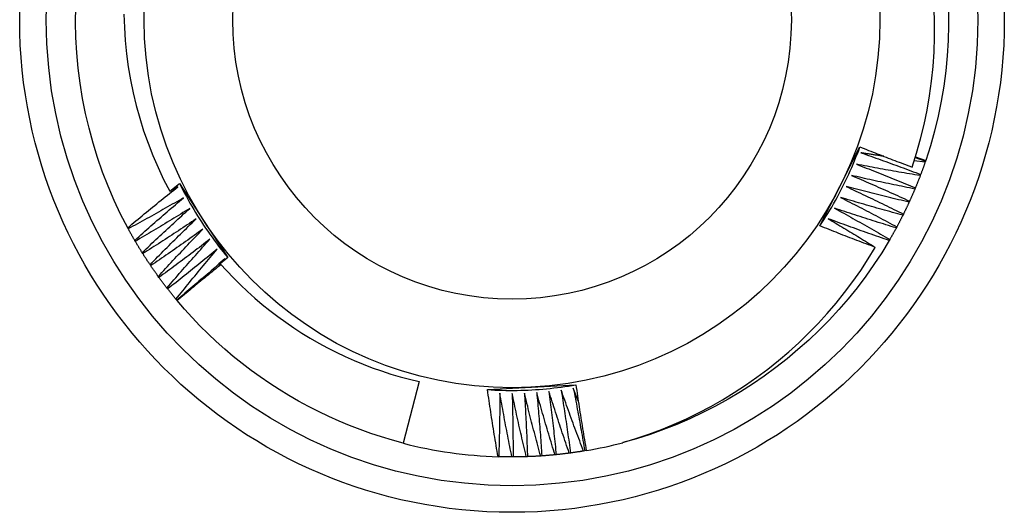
# Model space of a CAD drawing. Header units: inches. Extents: x 3 to 173, y 3 to 113.
# Tile 15 of 59: x 96.564 to 96.913, y 46.045 to 46.219. Entities that reach past the tile are written whole.
import ezdxf

# ---------------------------------------------------------------- set-up
doc = ezdxf.new("R2010")
doc.units = ezdxf.units.IN
doc.header["$LTSCALE"] = 10.4
doc.header["$MEASUREMENT"] = 0
doc.layers.add('Visible Edges(ANSI)', color=7, linetype='Continuous', lineweight=25)
doc.layers.add('Visible Tangent Edges(ANSI)', color=7, linetype='Continuous', lineweight=25)

msp = doc.modelspace()

# ---------------------------------------------------------------- linework, layer by layer
at = {"layer": 'Visible Edges(ANSI)'}
for p, q in [((96.85459, 46.16023), (96.86172, 46.17426)), ((96.88477, 46.16889), (96.88092, 46.1694)), ((96.88128, 46.17052), (96.88491, 46.16928)), ((96.88135, 46.17076), (96.88499, 46.16952)), ((96.88491, 46.16928), (96.88477, 46.16889)), ((96.88499, 46.16952), (96.8849, 46.16928)), ((96.6175, 46.15859), (96.62101, 46.16135)), ((96.62101, 46.16135), (96.62951, 46.1483)), ((96.88318, 46.16449), (96.88304, 46.16411)), ((96.62044, 46.16016), (96.6175, 46.15859)), ((96.84754, 46.14635), (96.85459, 46.16023)), ((96.8813, 46.15976), (96.88114, 46.15938)), ((96.87927, 46.1551), (96.8791, 46.15472)), ((96.62951, 46.1483), (96.63809, 46.13511)), ((96.87708, 46.1505), (96.8769, 46.15014)), ((96.60283, 46.14531), (96.60264, 46.14567)), ((96.87474, 46.14598), (96.87455, 46.14562)), ((96.60534, 46.14088), (96.60513, 46.14123)), ((96.87226, 46.14154), (96.87205, 46.14119)), ((96.60799, 46.13654), (96.60777, 46.13688)), ((96.63809, 46.13511), (96.63537, 46.13297)), ((96.63612, 46.13356), (96.63706, 46.13474)), ((96.61079, 46.13228), (96.61056, 46.13262)), ((96.63493, 46.13205), (96.63552, 46.1328)), ((96.61372, 46.12812), (96.61348, 46.12845)), ((96.61678, 46.12406), (96.61653, 46.12438)), ((96.61998, 46.1201), (96.61972, 46.12042)), ((96.62015, 46.11991), (96.61999, 46.1201)), ((96.70575, 46.09128), (96.70016, 46.0695)), ((96.72994, 46.08846), (96.74549, 46.08929)), ((96.74549, 46.08929), (96.76121, 46.09013)), ((96.76204, 46.08449), (96.7603, 46.08892)), ((96.7339, 46.06472), (96.73367, 46.06472)), ((96.73899, 46.06465), (96.73858, 46.06465)), ((96.74408, 46.06474), (96.74367, 46.06473)), ((96.74916, 46.06501), (96.74875, 46.06498)), ((96.75423, 46.06544), (96.75382, 46.0654)), ((96.75929, 46.06603), (96.75888, 46.06598)), ((96.76432, 46.0668), (96.76391, 46.06673)), ((96.7649, 46.0669), (96.76432, 46.0668))]:
    msp.add_line(p, q, dxfattribs=at)
at = {"layer": 'Visible Edges(ANSI)', "flags": 128}
for points in [[(96.60264, 46.14567), (96.60015, 46.15047), (96.59784, 46.15536), (96.59571, 46.16033), (96.59376, 46.16537), (96.59199, 46.17047), (96.5904, 46.17564), (96.58899, 46.18086), (96.58776, 46.18612), (96.58671, 46.19143), (96.58584, 46.19676), (96.58516, 46.20213), (96.58465, 46.20751), (96.58433, 46.21291), (96.5842, 46.21832), (96.58425, 46.22373)], [(96.60132, 46.22116), (96.60146, 46.2165), (96.60177, 46.21185), (96.60223, 46.20721), (96.60285, 46.20257), (96.60363, 46.19797), (96.60457, 46.19341), (96.60566, 46.18888), (96.6069, 46.18439), (96.60829, 46.17995), (96.60984, 46.17556), (96.61153, 46.17123), (96.61338, 46.16695), (96.61537, 46.16274), (96.6175, 46.15859)], [(96.88017, 46.16714), (96.88176, 46.17208), (96.88317, 46.17709), (96.88441, 46.18215), (96.88547, 46.18724), (96.88636, 46.19236), (96.88707, 46.1975), (96.8876, 46.20266), (96.88795, 46.20783), (96.88812, 46.21301), (96.88811, 46.2182), (96.88792, 46.22338)], [(96.89298, 46.22271), (96.89302, 46.2173), (96.89287, 46.2119), (96.89254, 46.2065), (96.89203, 46.20112), (96.89132, 46.19576), (96.89043, 46.19043), (96.88936, 46.18513), (96.88809, 46.17988), (96.88663, 46.17467), (96.88499, 46.16952)], [(96.84754, 46.14635), (96.84826, 46.14744), (96.84897, 46.14854), (96.84967, 46.14964), (96.85036, 46.15075), (96.85103, 46.15187), (96.8517, 46.153), (96.85235, 46.15413), (96.853, 46.15527), (96.85363, 46.15641), (96.85425, 46.15757), (96.85486, 46.15872), (96.85545, 46.15989), (96.85604, 46.16106), (96.85661, 46.16223), (96.85718, 46.16341), (96.85773, 46.1646), (96.85827, 46.16579), (96.85879, 46.16699), (96.85931, 46.16819), (96.85981, 46.1694), (96.8603, 46.17061), (96.86078, 46.17182), (96.86125, 46.17305), (96.86171, 46.17427)], [(96.86172, 46.17426), (96.86249, 46.17396), (96.86325, 46.17365), (96.86402, 46.17334), (96.86478, 46.17304), (96.86555, 46.17274), (96.86632, 46.17243), (96.86708, 46.17213), (96.86785, 46.17183), (96.86862, 46.17153), (96.86939, 46.17123), (96.87016, 46.17093), (96.87092, 46.17064), (96.87169, 46.17034), (96.87246, 46.17005), (96.87323, 46.16975), (96.874, 46.16946), (96.87477, 46.16916), (96.87554, 46.16887), (96.87631, 46.16858), (96.87709, 46.16829), (96.87786, 46.168), (96.87863, 46.16771), (96.8794, 46.16742), (96.88017, 46.16714)], [(96.86206, 46.17219), (96.86294, 46.17189), (96.86383, 46.17158), (96.86471, 46.17127), (96.86559, 46.17095), (96.86648, 46.17064), (96.86736, 46.17033), (96.86824, 46.17001), (96.86912, 46.1697), (96.87, 46.16938), (96.87089, 46.16906), (96.87177, 46.16874), (96.87265, 46.16842), (96.87353, 46.1681), (96.87441, 46.16778), (96.87529, 46.16746), (96.87617, 46.16713), (96.87704, 46.16681), (96.87792, 46.16648), (96.8788, 46.16615), (96.87968, 46.16582), (96.88055, 46.16549), (96.88143, 46.16516), (96.88231, 46.16483), (96.88318, 46.16449)], [(96.87015, 46.17094), (96.86981, 46.17099), (96.86947, 46.17104), (96.86914, 46.17109), (96.8688, 46.17114), (96.86846, 46.17119), (96.86813, 46.17124), (96.86779, 46.17129), (96.86745, 46.17135), (96.86711, 46.1714), (96.86678, 46.17145), (96.86644, 46.1715), (96.8661, 46.17155), (96.86576, 46.17161), (96.86543, 46.17166), (96.86509, 46.17171), (96.86475, 46.17176), (96.86442, 46.17182), (96.86408, 46.17187), (96.86374, 46.17192), (96.8634, 46.17198), (96.86307, 46.17203), (96.86273, 46.17209), (96.86239, 46.17214), (96.86206, 46.17219)], [(96.86044, 46.16816), (96.86132, 46.16782), (96.86219, 46.16748), (96.86306, 46.16714), (96.86393, 46.1668), (96.86481, 46.16646), (96.86568, 46.16612), (96.86655, 46.16577), (96.86742, 46.16543), (96.86829, 46.16508), (96.86916, 46.16474), (96.87003, 46.16439), (96.8709, 46.16404), (96.87177, 46.16369), (96.87264, 46.16334), (96.87351, 46.16299), (96.87438, 46.16263), (96.87524, 46.16228), (96.87611, 46.16192), (96.87698, 46.16156), (96.87784, 46.16121), (96.87871, 46.16085), (96.87957, 46.16049), (96.88044, 46.16013), (96.8813, 46.15976)], [(96.88304, 46.16411), (96.88209, 46.16426), (96.88115, 46.16442), (96.88021, 46.16458), (96.87926, 46.16473), (96.87832, 46.16489), (96.87738, 46.16506), (96.87644, 46.16522), (96.87549, 46.16538), (96.87455, 46.16555), (96.87361, 46.16571), (96.87267, 46.16588), (96.87173, 46.16605), (96.87079, 46.16622), (96.86984, 46.16639), (96.8689, 46.16656), (96.86796, 46.16673), (96.86702, 46.1669), (96.86608, 46.16708), (96.86514, 46.16726), (96.8642, 46.16743), (96.86326, 46.16761), (96.86232, 46.16779), (96.86138, 46.16797), (96.86044, 46.16816)], [(96.88477, 46.16889), (96.88471, 46.16871), (96.88465, 46.16852), (96.88458, 46.16834), (96.88452, 46.16815), (96.88445, 46.16797), (96.88439, 46.16779), (96.88432, 46.1676), (96.88426, 46.16742), (96.88419, 46.16724), (96.88413, 46.16705), (96.88406, 46.16687), (96.88399, 46.16669), (96.88393, 46.1665), (96.88386, 46.16632), (96.88379, 46.16614), (96.88373, 46.16595), (96.88366, 46.16577), (96.88359, 46.16559), (96.88352, 46.16541), (96.88346, 46.16522), (96.88339, 46.16504), (96.88332, 46.16486), (96.88325, 46.16468), (96.88318, 46.16449)], [(96.62101, 46.16135), (96.62159, 46.16018), (96.62219, 46.15902), (96.6228, 46.15786), (96.62342, 46.15671), (96.62405, 46.15556), (96.62469, 46.15442), (96.62534, 46.15329), (96.62601, 46.15216), (96.62668, 46.15104), (96.62737, 46.14993), (96.62807, 46.14883), (96.62878, 46.14773), (96.6295, 46.14663), (96.63023, 46.14555), (96.63097, 46.14447), (96.63172, 46.1434), (96.63248, 46.14234), (96.63326, 46.14128), (96.63404, 46.14024), (96.63483, 46.1392), (96.63564, 46.13817), (96.63645, 46.13714), (96.63728, 46.13613), (96.63811, 46.13512)], [(96.85869, 46.16417), (96.85956, 46.16381), (96.86042, 46.16344), (96.86128, 46.16307), (96.86214, 46.16271), (96.863, 46.16234), (96.86386, 46.16196), (96.86472, 46.16159), (96.86558, 46.16122), (96.86644, 46.16084), (96.8673, 46.16047), (96.86816, 46.16009), (96.86901, 46.15972), (96.86987, 46.15934), (96.87073, 46.15896), (96.87158, 46.15858), (96.87244, 46.15819), (96.87329, 46.15781), (96.87415, 46.15743), (96.875, 46.15704), (96.87586, 46.15666), (96.87671, 46.15627), (96.87756, 46.15588), (96.87842, 46.15549), (96.87927, 46.1551)], [(96.88114, 46.15938), (96.88021, 46.15957), (96.87927, 46.15976), (96.87833, 46.15995), (96.87739, 46.16013), (96.87646, 46.16033), (96.87552, 46.16052), (96.87458, 46.16071), (96.87365, 46.1609), (96.87271, 46.1611), (96.87178, 46.1613), (96.87084, 46.16149), (96.8699, 46.16169), (96.86897, 46.16189), (96.86803, 46.16209), (96.8671, 46.1623), (96.86616, 46.1625), (96.86523, 46.16271), (96.86429, 46.16291), (96.86336, 46.16312), (96.86243, 46.16333), (96.86149, 46.16354), (96.86056, 46.16375), (96.85963, 46.16396), (96.85869, 46.16417)], [(96.88304, 46.16411), (96.88297, 46.16393), (96.8829, 46.16374), (96.88283, 46.16356), (96.88276, 46.16338), (96.88269, 46.1632), (96.88262, 46.16302), (96.88255, 46.16284), (96.88247, 46.16265), (96.8824, 46.16247), (96.88233, 46.16229), (96.88226, 46.16211), (96.88219, 46.16193), (96.88211, 46.16175), (96.88204, 46.16157), (96.88197, 46.16139), (96.88189, 46.16121), (96.88182, 46.16103), (96.88175, 46.16085), (96.88167, 46.16067), (96.8816, 46.16049), (96.88153, 46.16031), (96.88145, 46.16013), (96.88138, 46.15995), (96.8813, 46.15977)], [(96.60264, 46.14567), (96.60337, 46.14628), (96.6041, 46.1469), (96.60484, 46.14751), (96.60557, 46.14812), (96.60631, 46.14873), (96.60705, 46.14934), (96.60778, 46.14995), (96.60852, 46.15056), (96.60926, 46.15117), (96.61, 46.15177), (96.61074, 46.15238), (96.61148, 46.15298), (96.61222, 46.15359), (96.61297, 46.15419), (96.61371, 46.15479), (96.61446, 46.15539), (96.6152, 46.15599), (96.61595, 46.15659), (96.61669, 46.15719), (96.61744, 46.15778), (96.61819, 46.15838), (96.61894, 46.15898), (96.61969, 46.15957), (96.62044, 46.16016)], [(96.85682, 46.16025), (96.85767, 46.15986), (96.85852, 46.15946), (96.85936, 46.15907), (96.86021, 46.15867), (96.86106, 46.15827), (96.86191, 46.15787), (96.86276, 46.15747), (96.8636, 46.15707), (96.86445, 46.15667), (96.86529, 46.15627), (96.86614, 46.15586), (96.86698, 46.15546), (96.86783, 46.15505), (96.86867, 46.15464), (96.86951, 46.15423), (96.87036, 46.15382), (96.8712, 46.15341), (96.87204, 46.153), (96.87288, 46.15259), (96.87372, 46.15217), (96.87456, 46.15176), (96.8754, 46.15134), (96.87624, 46.15092), (96.87708, 46.1505)], [(96.8791, 46.15472), (96.87817, 46.15494), (96.87724, 46.15516), (96.8763, 46.15538), (96.87537, 46.1556), (96.87444, 46.15582), (96.87351, 46.15604), (96.87258, 46.15627), (96.87165, 46.15649), (96.87073, 46.15672), (96.8698, 46.15695), (96.86887, 46.15717), (96.86794, 46.1574), (96.86701, 46.15763), (96.86608, 46.15787), (96.86515, 46.1581), (96.86423, 46.15833), (96.8633, 46.15857), (96.86237, 46.15881), (96.86145, 46.15904), (96.86052, 46.15928), (96.85959, 46.15952), (96.85867, 46.15976), (96.85774, 46.16001), (96.85682, 46.16025)], [(96.88114, 46.15938), (96.88107, 46.1592), (96.88099, 46.15902), (96.88092, 46.15885), (96.88084, 46.15867), (96.88076, 46.15849), (96.88069, 46.15831), (96.88061, 46.15813), (96.88053, 46.15795), (96.88046, 46.15777), (96.88038, 46.15759), (96.8803, 46.15741), (96.88022, 46.15723), (96.88014, 46.15706), (96.88006, 46.15688), (96.87999, 46.1567), (96.87991, 46.15652), (96.87983, 46.15634), (96.87975, 46.15617), (96.87967, 46.15599), (96.87959, 46.15581), (96.87951, 46.15563), (96.87943, 46.15546), (96.87935, 46.15528), (96.87927, 46.1551)], [(96.62245, 46.15631), (96.62164, 46.15584), (96.62083, 46.15537), (96.62002, 46.1549), (96.6192, 46.15443), (96.61839, 46.15397), (96.61758, 46.1535), (96.61676, 46.15304), (96.61595, 46.15258), (96.61513, 46.15211), (96.61432, 46.15165), (96.6135, 46.15119), (96.61269, 46.15073), (96.61187, 46.15028), (96.61105, 46.14982), (96.61023, 46.14936), (96.60941, 46.14891), (96.60859, 46.14846), (96.60777, 46.148), (96.60695, 46.14755), (96.60613, 46.1471), (96.60531, 46.14665), (96.60448, 46.1462), (96.60366, 46.14575), (96.60283, 46.14531)], [(96.60513, 46.14123), (96.60585, 46.14187), (96.60656, 46.14251), (96.60727, 46.14315), (96.60799, 46.14378), (96.6087, 46.14442), (96.60942, 46.14505), (96.61013, 46.14568), (96.61085, 46.14631), (96.61157, 46.14695), (96.61229, 46.14758), (96.61301, 46.14821), (96.61373, 46.14883), (96.61445, 46.14946), (96.61518, 46.15009), (96.6159, 46.15071), (96.61662, 46.15134), (96.61735, 46.15196), (96.61808, 46.15259), (96.6188, 46.15321), (96.61953, 46.15383), (96.62026, 46.15445), (96.62099, 46.15507), (96.62172, 46.15569), (96.62245, 46.15631)], [(96.85481, 46.15639), (96.85565, 46.15597), (96.85648, 46.15555), (96.85732, 46.15512), (96.85815, 46.1547), (96.85899, 46.15427), (96.85982, 46.15385), (96.86066, 46.15342), (96.86149, 46.15299), (96.86232, 46.15256), (96.86315, 46.15213), (96.86398, 46.1517), (96.86481, 46.15126), (96.86565, 46.15083), (96.86647, 46.1504), (96.8673, 46.14996), (96.86813, 46.14952), (96.86896, 46.14908), (96.86979, 46.14864), (96.87062, 46.1482), (96.87144, 46.14776), (96.87227, 46.14732), (96.87309, 46.14687), (96.87392, 46.14643), (96.87474, 46.14598)], [(96.8769, 46.15014), (96.87597, 46.15038), (96.87505, 46.15063), (96.87413, 46.15088), (96.87321, 46.15113), (96.87228, 46.15138), (96.87136, 46.15164), (96.87044, 46.15189), (96.86952, 46.15215), (96.8686, 46.1524), (96.86767, 46.15266), (96.86675, 46.15292), (96.86583, 46.15318), (96.86491, 46.15344), (96.86399, 46.1537), (96.86307, 46.15397), (96.86215, 46.15423), (96.86124, 46.1545), (96.86032, 46.15476), (96.8594, 46.15503), (96.85848, 46.1553), (96.85756, 46.15557), (96.85664, 46.15585), (96.85573, 46.15612), (96.85481, 46.15639)], [(96.8791, 46.15472), (96.87902, 46.15455), (96.87893, 46.15437), (96.87885, 46.15419), (96.87877, 46.15402), (96.87869, 46.15384), (96.87861, 46.15366), (96.87852, 46.15349), (96.87844, 46.15331), (96.87836, 46.15314), (96.87827, 46.15296), (96.87819, 46.15278), (96.8781, 46.15261), (96.87802, 46.15243), (96.87794, 46.15226), (96.87785, 46.15208), (96.87777, 46.15191), (96.87768, 46.15173), (96.8776, 46.15155), (96.87751, 46.15138), (96.87742, 46.15121), (96.87734, 46.15103), (96.87725, 46.15086), (96.87717, 46.15068), (96.87708, 46.15051)], [(96.62458, 46.15252), (96.62379, 46.15202), (96.62299, 46.15153), (96.6222, 46.15103), (96.6214, 46.15054), (96.6206, 46.15005), (96.61981, 46.14955), (96.61901, 46.14906), (96.61821, 46.14857), (96.61741, 46.14809), (96.61661, 46.1476), (96.61581, 46.14711), (96.61501, 46.14663), (96.61421, 46.14614), (96.6134, 46.14566), (96.6126, 46.14518), (96.6118, 46.14469), (96.61099, 46.14421), (96.61019, 46.14373), (96.60938, 46.14326), (96.60857, 46.14278), (96.60777, 46.1423), (96.60696, 46.14183), (96.60615, 46.14135), (96.60534, 46.14088)], [(96.60777, 46.13688), (96.60846, 46.13754), (96.60916, 46.1382), (96.60985, 46.13886), (96.61054, 46.13952), (96.61124, 46.14018), (96.61193, 46.14084), (96.61263, 46.14149), (96.61332, 46.14215), (96.61402, 46.1428), (96.61472, 46.14346), (96.61542, 46.14411), (96.61612, 46.14476), (96.61682, 46.14541), (96.61752, 46.14606), (96.61822, 46.14671), (96.61893, 46.14736), (96.61963, 46.14801), (96.62033, 46.14866), (96.62104, 46.1493), (96.62175, 46.14995), (96.62245, 46.15059), (96.62316, 46.15123), (96.62387, 46.15188), (96.62458, 46.15252)], [(96.85268, 46.1526), (96.8535, 46.15215), (96.85432, 46.1517), (96.85514, 46.15125), (96.85596, 46.1508), (96.85678, 46.15035), (96.8576, 46.14989), (96.85842, 46.14944), (96.85924, 46.14898), (96.86006, 46.14853), (96.86088, 46.14807), (96.86169, 46.14761), (96.86251, 46.14715), (96.86332, 46.14669), (96.86414, 46.14622), (96.86495, 46.14576), (96.86577, 46.1453), (96.86658, 46.14483), (96.86739, 46.14436), (96.86821, 46.1439), (96.86902, 46.14343), (96.86983, 46.14296), (96.87064, 46.14249), (96.87145, 46.14202), (96.87226, 46.14154)], [(96.87455, 46.14562), (96.87363, 46.1459), (96.87272, 46.14618), (96.8718, 46.14646), (96.87089, 46.14674), (96.86998, 46.14702), (96.86906, 46.1473), (96.86815, 46.14759), (96.86724, 46.14787), (96.86633, 46.14816), (96.86541, 46.14845), (96.8645, 46.14874), (96.86359, 46.14903), (96.86268, 46.14932), (96.86177, 46.14961), (96.86086, 46.14991), (96.85995, 46.1502), (96.85904, 46.1505), (96.85813, 46.15079), (96.85722, 46.15109), (96.85631, 46.15139), (96.8554, 46.15169), (96.85449, 46.15199), (96.85359, 46.1523), (96.85268, 46.1526)], [(96.62684, 46.1488), (96.62606, 46.14828), (96.62528, 46.14776), (96.62451, 46.14724), (96.62373, 46.14672), (96.62295, 46.1462), (96.62216, 46.14568), (96.62138, 46.14517), (96.6206, 46.14465), (96.61982, 46.14414), (96.61903, 46.14362), (96.61825, 46.14311), (96.61747, 46.1426), (96.61668, 46.14209), (96.61589, 46.14158), (96.61511, 46.14107), (96.61432, 46.14056), (96.61353, 46.14005), (96.61274, 46.13955), (96.61195, 46.13904), (96.61116, 46.13854), (96.61037, 46.13804), (96.60958, 46.13754), (96.60879, 46.13704), (96.60799, 46.13654)], [(96.61056, 46.13262), (96.61122, 46.13331), (96.61189, 46.13399), (96.61256, 46.13467), (96.61323, 46.13535), (96.61391, 46.13603), (96.61458, 46.13671), (96.61525, 46.13739), (96.61593, 46.13807), (96.6166, 46.13874), (96.61728, 46.13942), (96.61796, 46.1401), (96.61863, 46.14077), (96.61931, 46.14144), (96.61999, 46.14212), (96.62067, 46.14279), (96.62136, 46.14346), (96.62204, 46.14413), (96.62272, 46.1448), (96.62341, 46.14547), (96.62409, 46.14614), (96.62478, 46.14681), (96.62546, 46.14747), (96.62615, 46.14814), (96.62684, 46.1488)], [(96.85042, 46.14888), (96.85113, 46.14847), (96.85183, 46.14806), (96.85253, 46.14764), (96.85323, 46.14723), (96.85393, 46.14681), (96.85463, 46.14639), (96.85533, 46.14597), (96.85602, 46.14555), (96.85672, 46.14513), (96.85742, 46.14471), (96.85812, 46.14429), (96.85881, 46.14387), (96.85951, 46.14345), (96.86021, 46.14303), (96.8609, 46.1426), (96.8616, 46.14218), (96.86229, 46.14175), (96.86298, 46.14132), (96.86368, 46.1409), (96.86437, 46.14047), (96.86506, 46.14004), (96.86576, 46.13961), (96.86645, 46.13918), (96.86714, 46.13875)], [(96.87205, 46.14119), (96.87115, 46.14149), (96.87024, 46.1418), (96.86934, 46.14211), (96.86843, 46.14242), (96.86753, 46.14274), (96.86663, 46.14305), (96.86572, 46.14336), (96.86482, 46.14368), (96.86392, 46.144), (96.86301, 46.14431), (96.86211, 46.14463), (96.86121, 46.14495), (96.86031, 46.14527), (96.85941, 46.1456), (96.85851, 46.14592), (96.85761, 46.14624), (96.85671, 46.14657), (96.85581, 46.1469), (96.85491, 46.14723), (96.85401, 46.14755), (96.85312, 46.14788), (96.85222, 46.14822), (96.85132, 46.14855), (96.85042, 46.14888)], [(96.8769, 46.15014), (96.87681, 46.14996), (96.87672, 46.14979), (96.87664, 46.14961), (96.87655, 46.14944), (96.87646, 46.14927), (96.87637, 46.14909), (96.87628, 46.14892), (96.87619, 46.14874), (96.8761, 46.14857), (96.87601, 46.1484), (96.87593, 46.14823), (96.87584, 46.14805), (96.87575, 46.14788), (96.87566, 46.14771), (96.87557, 46.14753), (96.87547, 46.14736), (96.87538, 46.14719), (96.87529, 46.14702), (96.8752, 46.14684), (96.87511, 46.14667), (96.87502, 46.1465), (96.87493, 46.14633), (96.87483, 46.14616), (96.87474, 46.14599)], [(96.60513, 46.14123), (96.60504, 46.1414), (96.60494, 46.14157), (96.60484, 46.14174), (96.60474, 46.14191), (96.60464, 46.14208), (96.60455, 46.14225), (96.60445, 46.14242), (96.60435, 46.14258), (96.60426, 46.14275), (96.60416, 46.14292), (96.60407, 46.14309), (96.60397, 46.14326), (96.60387, 46.14343), (96.60378, 46.1436), (96.60368, 46.14377), (96.60359, 46.14394), (96.60349, 46.14411), (96.6034, 46.14428), (96.60331, 46.14445), (96.60321, 46.14462), (96.60312, 46.1448), (96.60302, 46.14497), (96.60293, 46.14514), (96.60284, 46.14531)], [(96.62922, 46.14516), (96.62846, 46.14461), (96.6277, 46.14407), (96.62694, 46.14352), (96.62618, 46.14298), (96.62541, 46.14243), (96.62465, 46.14189), (96.62388, 46.14135), (96.62312, 46.14081), (96.62235, 46.14027), (96.62159, 46.13973), (96.62082, 46.13919), (96.62005, 46.13865), (96.61929, 46.13812), (96.61852, 46.13758), (96.61775, 46.13705), (96.61698, 46.13651), (96.6162, 46.13598), (96.61543, 46.13545), (96.61466, 46.13492), (96.61389, 46.13439), (96.61311, 46.13386), (96.61234, 46.13333), (96.61156, 46.13281), (96.61079, 46.13228)], [(96.61348, 46.12845), (96.61412, 46.12916), (96.61477, 46.12986), (96.61542, 46.13057), (96.61606, 46.13127), (96.61671, 46.13197), (96.61736, 46.13267), (96.61801, 46.13337), (96.61867, 46.13407), (96.61932, 46.13477), (96.61997, 46.13547), (96.62063, 46.13617), (96.62128, 46.13686), (96.62194, 46.13756), (96.6226, 46.13826), (96.62325, 46.13895), (96.62391, 46.13964), (96.62457, 46.14034), (96.62523, 46.14103), (96.6259, 46.14172), (96.62656, 46.14241), (96.62722, 46.1431), (96.62789, 46.14379), (96.62855, 46.14447), (96.62922, 46.14516)], [(96.86714, 46.13875), (96.86632, 46.13905), (96.8655, 46.13936), (96.86468, 46.13967), (96.86386, 46.13998), (96.86304, 46.14029), (96.86222, 46.1406), (96.8614, 46.14091), (96.86058, 46.14122), (96.85977, 46.14153), (96.85895, 46.14185), (96.85813, 46.14216), (96.85731, 46.14248), (96.8565, 46.1428), (96.85568, 46.14311), (96.85487, 46.14343), (96.85405, 46.14375), (96.85323, 46.14407), (96.85242, 46.1444), (96.85161, 46.14472), (96.85079, 46.14504), (96.84998, 46.14537), (96.84917, 46.14569), (96.84835, 46.14602), (96.84754, 46.14635)], [(96.87455, 46.14562), (96.87446, 46.14545), (96.87436, 46.14528), (96.87427, 46.14511), (96.87418, 46.14494), (96.87408, 46.14477), (96.87399, 46.1446), (96.87389, 46.14443), (96.8738, 46.14425), (96.8737, 46.14408), (96.87361, 46.14391), (96.87351, 46.14374), (96.87342, 46.14357), (96.87332, 46.1434), (96.87323, 46.14323), (96.87313, 46.14307), (96.87303, 46.1429), (96.87294, 46.14273), (96.87284, 46.14256), (96.87274, 46.14239), (96.87265, 46.14222), (96.87255, 46.14205), (96.87245, 46.14188), (96.87235, 46.14171), (96.87226, 46.14155)], [(96.60777, 46.13688), (96.60767, 46.13705), (96.60757, 46.13721), (96.60746, 46.13738), (96.60736, 46.13754), (96.60726, 46.13771), (96.60715, 46.13788), (96.60705, 46.13804), (96.60695, 46.13821), (96.60685, 46.13837), (96.60675, 46.13854), (96.60664, 46.13871), (96.60654, 46.13887), (96.60644, 46.13904), (96.60634, 46.13921), (96.60624, 46.13937), (96.60614, 46.13954), (96.60604, 46.13971), (96.60594, 46.13987), (96.60584, 46.14004), (96.60574, 46.14021), (96.60564, 46.14038), (96.60554, 46.14054), (96.60544, 46.14071), (96.60535, 46.14088)], [(96.63172, 46.1416), (96.63098, 46.14103), (96.63023, 46.14046), (96.62949, 46.13989), (96.62875, 46.13932), (96.628, 46.13875), (96.62726, 46.13818), (96.62651, 46.13761), (96.62576, 46.13705), (96.62502, 46.13648), (96.62427, 46.13592), (96.62352, 46.13536), (96.62277, 46.13479), (96.62202, 46.13423), (96.62127, 46.13367), (96.62052, 46.13311), (96.61976, 46.13255), (96.61901, 46.132), (96.61826, 46.13144), (96.6175, 46.13089), (96.61675, 46.13033), (96.61599, 46.12978), (96.61523, 46.12922), (96.61448, 46.12867), (96.61372, 46.12812)], [(96.61653, 46.12438), (96.61715, 46.12511), (96.61778, 46.12584), (96.6184, 46.12656), (96.61903, 46.12728), (96.61965, 46.12801), (96.62028, 46.12873), (96.62091, 46.12945), (96.62153, 46.13017), (96.62216, 46.13089), (96.62279, 46.13161), (96.62343, 46.13233), (96.62406, 46.13305), (96.62469, 46.13376), (96.62532, 46.13448), (96.62596, 46.1352), (96.6266, 46.13591), (96.62723, 46.13663), (96.62787, 46.13734), (96.62851, 46.13805), (96.62915, 46.13876), (96.62979, 46.13947), (96.63043, 46.14018), (96.63107, 46.14089), (96.63172, 46.1416)], [(96.87205, 46.14119), (96.86942, 46.13687), (96.86665, 46.13264), (96.86374, 46.12851), (96.86069, 46.12448), (96.85751, 46.12056), (96.8542, 46.11674), (96.85077, 46.11303), (96.84722, 46.10943), (96.84356, 46.10595), (96.83978, 46.10259), (96.8359, 46.09935), (96.83192, 46.09623), (96.82784, 46.09324), (96.82367, 46.09039), (96.81941, 46.08766), (96.81507, 46.08508), (96.81064, 46.08263), (96.80614, 46.08033), (96.80157, 46.07818), (96.79693, 46.07617), (96.79223, 46.07432), (96.78747, 46.07262), (96.78266, 46.07108), (96.7778, 46.06971)], [(96.63433, 46.13812), (96.63361, 46.13753), (96.63288, 46.13693), (96.63216, 46.13634), (96.63144, 46.13574), (96.63071, 46.13515), (96.62999, 46.13456), (96.62926, 46.13397), (96.62853, 46.13338), (96.6278, 46.13279), (96.62707, 46.1322), (96.62634, 46.13161), (96.62561, 46.13103), (96.62488, 46.13044), (96.62415, 46.12986), (96.62342, 46.12927), (96.62268, 46.12869), (96.62195, 46.12811), (96.62121, 46.12753), (96.62048, 46.12695), (96.61974, 46.12637), (96.619, 46.12579), (96.61826, 46.12521), (96.61752, 46.12464), (96.61678, 46.12406)], [(96.61972, 46.12042), (96.62032, 46.12116), (96.62092, 46.12191), (96.62152, 46.12265), (96.62212, 46.1234), (96.62272, 46.12414), (96.62332, 46.12488), (96.62392, 46.12563), (96.62453, 46.12637), (96.62513, 46.12711), (96.62574, 46.12785), (96.62635, 46.12859), (96.62696, 46.12932), (96.62757, 46.13006), (96.62818, 46.1308), (96.62879, 46.13153), (96.6294, 46.13227), (96.63001, 46.133), (96.63063, 46.13374), (96.63124, 46.13447), (96.63186, 46.1352), (96.63247, 46.13593), (96.63309, 46.13667), (96.63371, 46.1374), (96.63433, 46.13812)], [(96.77781, 46.0697), (96.78241, 46.07111), (96.78696, 46.07266), (96.79147, 46.07435), (96.79592, 46.07618), (96.80031, 46.07815), (96.80464, 46.08026), (96.8089, 46.08251), (96.8131, 46.08489), (96.81722, 46.0874), (96.82127, 46.09004), (96.82522, 46.09281), (96.82908, 46.09569), (96.83284, 46.09869), (96.83651, 46.10181), (96.84007, 46.10504), (96.84353, 46.10838), (96.84689, 46.11183), (96.85014, 46.11538), (96.85327, 46.11904), (96.85629, 46.1228), (96.85919, 46.12666), (96.86197, 46.13061), (96.86462, 46.13464), (96.86714, 46.13875)], [(96.61056, 46.13262), (96.61045, 46.13278), (96.61034, 46.13294), (96.61023, 46.13311), (96.61012, 46.13327), (96.61001, 46.13343), (96.6099, 46.13359), (96.6098, 46.13376), (96.60969, 46.13392), (96.60958, 46.13408), (96.60947, 46.13424), (96.60937, 46.13441), (96.60926, 46.13457), (96.60915, 46.13473), (96.60905, 46.1349), (96.60894, 46.13506), (96.60884, 46.13522), (96.60873, 46.13539), (96.60862, 46.13555), (96.60852, 46.13571), (96.60841, 46.13588), (96.60831, 46.13604), (96.60821, 46.13621), (96.6081, 46.13637), (96.608, 46.13654)], [(96.63706, 46.13474), (96.63635, 46.13412), (96.63565, 46.1335), (96.63495, 46.13288), (96.63424, 46.13226), (96.63354, 46.13165), (96.63283, 46.13103), (96.63212, 46.13042), (96.63142, 46.1298), (96.63071, 46.12919), (96.63, 46.12858), (96.62929, 46.12797), (96.62858, 46.12736), (96.62787, 46.12675), (96.62715, 46.12614), (96.62644, 46.12553), (96.62573, 46.12492), (96.62501, 46.12432), (96.62429, 46.12371), (96.62358, 46.12311), (96.62286, 46.12251), (96.62214, 46.1219), (96.62142, 46.1213), (96.6207, 46.1207), (96.61998, 46.1201)], [(96.61348, 46.12845), (96.61336, 46.12861), (96.61325, 46.12877), (96.61313, 46.12893), (96.61302, 46.12909), (96.61291, 46.12924), (96.61279, 46.1294), (96.61268, 46.12956), (96.61257, 46.12972), (96.61245, 46.12988), (96.61234, 46.13004), (96.61223, 46.1302), (96.61212, 46.13036), (96.61201, 46.13052), (96.61189, 46.13068), (96.61178, 46.13084), (96.61167, 46.131), (96.61156, 46.13116), (96.61145, 46.13132), (96.61134, 46.13148), (96.61123, 46.13164), (96.61112, 46.1318), (96.61101, 46.13196), (96.6109, 46.13212), (96.61079, 46.13228)], [(96.63567, 46.13264), (96.63501, 46.13212), (96.63436, 46.13159), (96.63371, 46.13107), (96.63306, 46.13055), (96.6324, 46.13002), (96.63175, 46.1295), (96.6311, 46.12897), (96.63045, 46.12844), (96.62981, 46.12791), (96.62916, 46.12739), (96.62851, 46.12686), (96.62786, 46.12633), (96.62722, 46.1258), (96.62657, 46.12526), (96.62593, 46.12473), (96.62528, 46.1242), (96.62464, 46.12367), (96.62399, 46.12313), (96.62335, 46.1226), (96.62271, 46.12206), (96.62207, 46.12152), (96.62143, 46.12099), (96.62079, 46.12045), (96.62015, 46.11991)], [(96.63537, 46.13297), (96.6377, 46.13041), (96.64009, 46.12792), (96.64254, 46.12548), (96.64506, 46.12311), (96.64763, 46.1208), (96.65027, 46.11856), (96.65297, 46.11639), (96.65573, 46.11428), (96.65854, 46.11225), (96.6614, 46.11029), (96.66431, 46.10841), (96.66726, 46.1066), (96.67027, 46.10487), (96.67331, 46.10322), (96.67641, 46.10165), (96.67954, 46.10016), (96.68271, 46.09875), (96.68591, 46.09743), (96.68915, 46.09619), (96.69241, 46.09504), (96.69571, 46.09397), (96.69903, 46.09298), (96.70238, 46.09209), (96.70575, 46.09128)], [(96.61653, 46.12438), (96.61641, 46.12454), (96.61629, 46.12469), (96.61617, 46.12485), (96.61605, 46.125), (96.61594, 46.12516), (96.61582, 46.12531), (96.6157, 46.12547), (96.61558, 46.12562), (96.61546, 46.12578), (96.61535, 46.12593), (96.61523, 46.12609), (96.61511, 46.12624), (96.61499, 46.1264), (96.61488, 46.12655), (96.61476, 46.12671), (96.61464, 46.12687), (96.61453, 46.12702), (96.61441, 46.12718), (96.6143, 46.12734), (96.61418, 46.12749), (96.61407, 46.12765), (96.61395, 46.12781), (96.61384, 46.12797), (96.61372, 46.12812)], [(96.61972, 46.12042), (96.6196, 46.12057), (96.61947, 46.12072), (96.61935, 46.12087), (96.61922, 46.12102), (96.6191, 46.12117), (96.61898, 46.12132), (96.61885, 46.12147), (96.61873, 46.12162), (96.61861, 46.12177), (96.61848, 46.12193), (96.61836, 46.12208), (96.61824, 46.12223), (96.61812, 46.12238), (96.618, 46.12253), (96.61787, 46.12268), (96.61775, 46.12284), (96.61763, 46.12299), (96.61751, 46.12314), (96.61739, 46.1233), (96.61727, 46.12345), (96.61715, 46.1236), (96.61703, 46.12375), (96.61691, 46.12391), (96.61679, 46.12406)], [(96.70016, 46.0695), (96.69629, 46.07055), (96.69246, 46.0717), (96.68866, 46.07295), (96.68489, 46.0743), (96.68116, 46.07574), (96.67746, 46.07729), (96.67381, 46.07893), (96.6702, 46.08066), (96.66663, 46.08248), (96.66312, 46.08439), (96.65965, 46.0864), (96.65624, 46.08849), (96.65288, 46.09066), (96.64957, 46.09293), (96.64633, 46.09527), (96.64314, 46.0977), (96.64002, 46.10021), (96.63697, 46.1028), (96.63398, 46.10546), (96.63107, 46.1082), (96.62822, 46.11102), (96.62545, 46.11391), (96.62276, 46.11687), (96.62015, 46.11991)], [(96.72994, 46.08846), (96.73125, 46.08838), (96.73255, 46.08831), (96.73386, 46.08826), (96.73517, 46.08822), (96.73648, 46.08819), (96.73778, 46.08818), (96.73909, 46.08818), (96.7404, 46.08819), (96.74171, 46.08822), (96.74301, 46.08826), (96.74432, 46.08831), (96.74563, 46.08837), (96.74693, 46.08845), (96.74824, 46.08854), (96.74954, 46.08864), (96.75084, 46.08876), (96.75215, 46.08889), (96.75345, 46.08903), (96.75474, 46.08918), (96.75604, 46.08935), (96.75734, 46.08953), (96.75863, 46.08972), (96.75992, 46.08993), (96.76121, 46.09015)], [(96.73367, 46.06472), (96.7335, 46.06571), (96.73333, 46.0667), (96.73316, 46.06768), (96.733, 46.06867), (96.73283, 46.06966), (96.73267, 46.07065), (96.7325, 46.07163), (96.73234, 46.07262), (96.73218, 46.07361), (96.73202, 46.0746), (96.73187, 46.07559), (96.73171, 46.07657), (96.73156, 46.07756), (96.7314, 46.07855), (96.73125, 46.07954), (96.7311, 46.08053), (96.73095, 46.08152), (96.7308, 46.08251), (96.73066, 46.0835), (96.73051, 46.08449), (96.73037, 46.08548), (96.73022, 46.08647), (96.73008, 46.08746), (96.72994, 46.08846)], [(96.756, 46.08828), (96.75615, 46.08736), (96.7563, 46.08643), (96.75645, 46.08551), (96.75659, 46.08458), (96.75674, 46.08366), (96.75688, 46.08273), (96.75703, 46.0818), (96.75717, 46.08088), (96.75731, 46.07995), (96.75745, 46.07903), (96.75759, 46.0781), (96.75773, 46.07717), (96.75786, 46.07625), (96.758, 46.07532), (96.75813, 46.07439), (96.75827, 46.07346), (96.7584, 46.07254), (96.75853, 46.07161), (96.75866, 46.07068), (96.75878, 46.06975), (96.75891, 46.06882), (96.75904, 46.06789), (96.75916, 46.06696), (96.75929, 46.06603)], [(96.76391, 46.06673), (96.76357, 46.06762), (96.76323, 46.06852), (96.76289, 46.06941), (96.76255, 46.0703), (96.76221, 46.0712), (96.76187, 46.07209), (96.76154, 46.07299), (96.7612, 46.07388), (96.76087, 46.07478), (96.76054, 46.07568), (96.76021, 46.07658), (96.75988, 46.07747), (96.75955, 46.07837), (96.75922, 46.07927), (96.75889, 46.08017), (96.75857, 46.08107), (96.75824, 46.08197), (96.75792, 46.08287), (96.7576, 46.08377), (96.75727, 46.08467), (96.75695, 46.08557), (96.75663, 46.08647), (96.75632, 46.08738), (96.756, 46.08828)], [(96.7603, 46.08892), (96.76048, 46.088), (96.76066, 46.08709), (96.76084, 46.08617), (96.76102, 46.08525), (96.76119, 46.08433), (96.76137, 46.08341), (96.76154, 46.08249), (96.76171, 46.08156), (96.76189, 46.08064), (96.76206, 46.07972), (96.76222, 46.0788), (96.76239, 46.07788), (96.76256, 46.07696), (96.76272, 46.07603), (96.76289, 46.07511), (96.76305, 46.07419), (96.76321, 46.07327), (96.76338, 46.07234), (96.76354, 46.07142), (96.76369, 46.0705), (96.76385, 46.06957), (96.76401, 46.06865), (96.76416, 46.06772), (96.76432, 46.0668)], [(96.76121, 46.09013), (96.76135, 46.08916), (96.76149, 46.08819), (96.76163, 46.08722), (96.76177, 46.08625), (96.76192, 46.08528), (96.76206, 46.08431), (96.76221, 46.08334), (96.76236, 46.08237), (96.76251, 46.08141), (96.76266, 46.08044), (96.76281, 46.07947), (96.76296, 46.0785), (96.76312, 46.07753), (96.76327, 46.07656), (96.76343, 46.0756), (96.76359, 46.07463), (96.76375, 46.07366), (96.76391, 46.0727), (96.76407, 46.07173), (96.76424, 46.07076), (96.7644, 46.0698), (96.76457, 46.06883), (96.76473, 46.06786), (96.7649, 46.0669)], [(96.73431, 46.0872), (96.7343, 46.08626), (96.7343, 46.08533), (96.73429, 46.08439), (96.73429, 46.08345), (96.73428, 46.08252), (96.73427, 46.08158), (96.73426, 46.08064), (96.73425, 46.07971), (96.73423, 46.07877), (96.73422, 46.07783), (96.73421, 46.0769), (96.73419, 46.07596), (96.73417, 46.07502), (96.73415, 46.07409), (96.73413, 46.07315), (96.73411, 46.07221), (96.73409, 46.07128), (96.73407, 46.07034), (96.73404, 46.0694), (96.73402, 46.06846), (96.73399, 46.06753), (96.73396, 46.06659), (96.73393, 46.06565), (96.7339, 46.06472)], [(96.73858, 46.06465), (96.73839, 46.06558), (96.7382, 46.06652), (96.73801, 46.06746), (96.73782, 46.06839), (96.73763, 46.06933), (96.73745, 46.07027), (96.73726, 46.07121), (96.73708, 46.07215), (96.7369, 46.07309), (96.73672, 46.07402), (96.73654, 46.07496), (96.73636, 46.0759), (96.73618, 46.07684), (96.736, 46.07778), (96.73583, 46.07872), (96.73566, 46.07967), (96.73548, 46.08061), (96.73531, 46.08155), (96.73514, 46.08249), (96.73497, 46.08343), (96.7348, 46.08437), (96.73464, 46.08532), (96.73447, 46.08626), (96.73431, 46.0872)], [(96.73865, 46.08713), (96.73868, 46.08619), (96.73871, 46.08526), (96.73873, 46.08432), (96.73876, 46.08339), (96.73878, 46.08245), (96.7388, 46.08151), (96.73882, 46.08058), (96.73884, 46.07964), (96.73886, 46.0787), (96.73888, 46.07777), (96.73889, 46.07683), (96.73891, 46.07589), (96.73892, 46.07495), (96.73893, 46.07402), (96.73894, 46.07308), (96.73895, 46.07214), (96.73896, 46.07121), (96.73897, 46.07027), (96.73898, 46.06933), (96.73898, 46.0684), (96.73899, 46.06746), (96.73899, 46.06652), (96.73899, 46.06558), (96.73899, 46.06465)], [(96.74367, 46.06473), (96.74345, 46.06566), (96.74322, 46.06659), (96.743, 46.06752), (96.74279, 46.06845), (96.74257, 46.06938), (96.74235, 46.07031), (96.74214, 46.07124), (96.74192, 46.07218), (96.74171, 46.07311), (96.7415, 46.07404), (96.74129, 46.07497), (96.74108, 46.07591), (96.74087, 46.07684), (96.74066, 46.07778), (96.74046, 46.07871), (96.74025, 46.07964), (96.74005, 46.08058), (96.73984, 46.08151), (96.73964, 46.08245), (96.73944, 46.08338), (96.73924, 46.08432), (96.73905, 46.08526), (96.73885, 46.08619), (96.73865, 46.08713)], [(96.743, 46.0872), (96.74306, 46.08627), (96.74312, 46.08533), (96.74317, 46.0844), (96.74323, 46.08346), (96.74328, 46.08253), (96.74334, 46.08159), (96.74339, 46.08066), (96.74344, 46.07972), (96.74349, 46.07879), (96.74353, 46.07785), (96.74358, 46.07692), (96.74363, 46.07598), (96.74367, 46.07504), (96.74371, 46.07411), (96.74376, 46.07317), (96.7438, 46.07223), (96.74384, 46.0713), (96.74387, 46.07036), (96.74391, 46.06943), (96.74395, 46.06849), (96.74398, 46.06755), (96.74401, 46.06662), (96.74405, 46.06568), (96.74408, 46.06474)], [(96.74875, 46.06498), (96.7485, 46.0659), (96.74825, 46.06682), (96.748, 46.06775), (96.74775, 46.06867), (96.7475, 46.06959), (96.74725, 46.07052), (96.74701, 46.07144), (96.74676, 46.07237), (96.74652, 46.07329), (96.74627, 46.07422), (96.74603, 46.07514), (96.74579, 46.07607), (96.74555, 46.07699), (96.74532, 46.07792), (96.74508, 46.07885), (96.74484, 46.07977), (96.74461, 46.0807), (96.74438, 46.08163), (96.74415, 46.08256), (96.74391, 46.08349), (96.74368, 46.08441), (96.74346, 46.08534), (96.74323, 46.08627), (96.743, 46.0872)], [(96.74735, 46.08742), (96.74744, 46.08649), (96.74752, 46.08555), (96.74761, 46.08462), (96.7477, 46.08369), (96.74778, 46.08276), (96.74786, 46.08182), (96.74795, 46.08089), (96.74803, 46.07996), (96.74811, 46.07902), (96.74819, 46.07809), (96.74826, 46.07716), (96.74834, 46.07622), (96.74841, 46.07529), (96.74849, 46.07435), (96.74856, 46.07342), (96.74863, 46.07249), (96.7487, 46.07155), (96.74877, 46.07062), (96.74884, 46.06968), (96.74891, 46.06875), (96.74897, 46.06781), (96.74904, 46.06688), (96.7491, 46.06594), (96.74916, 46.06501)], [(96.75382, 46.0654), (96.75354, 46.06631), (96.75326, 46.06722), (96.75298, 46.06814), (96.7527, 46.06905), (96.75242, 46.06997), (96.75214, 46.07088), (96.75187, 46.0718), (96.75159, 46.07271), (96.75132, 46.07363), (96.75104, 46.07455), (96.75077, 46.07546), (96.7505, 46.07638), (96.75023, 46.0773), (96.74996, 46.07822), (96.7497, 46.07914), (96.74943, 46.08005), (96.74917, 46.08097), (96.7489, 46.08189), (96.74864, 46.08281), (96.74838, 46.08373), (96.74812, 46.08466), (96.74786, 46.08558), (96.7476, 46.0865), (96.74735, 46.08742)], [(96.75168, 46.08778), (96.7518, 46.08685), (96.75192, 46.08592), (96.75204, 46.08499), (96.75215, 46.08406), (96.75227, 46.08313), (96.75238, 46.0822), (96.75249, 46.08127), (96.75261, 46.08034), (96.75272, 46.07941), (96.75283, 46.07848), (96.75293, 46.07755), (96.75304, 46.07662), (96.75315, 46.07569), (96.75325, 46.07476), (96.75335, 46.07383), (96.75346, 46.07289), (96.75356, 46.07196), (96.75366, 46.07103), (96.75376, 46.0701), (96.75385, 46.06917), (96.75395, 46.06823), (96.75404, 46.0673), (96.75414, 46.06637), (96.75423, 46.06544)], [(96.75888, 46.06598), (96.75856, 46.06688), (96.75825, 46.06779), (96.75794, 46.06869), (96.75763, 46.0696), (96.75732, 46.0705), (96.75702, 46.07141), (96.75671, 46.07231), (96.75641, 46.07322), (96.7561, 46.07413), (96.7558, 46.07503), (96.7555, 46.07594), (96.7552, 46.07685), (96.7549, 46.07776), (96.7546, 46.07867), (96.7543, 46.07958), (96.75401, 46.08049), (96.75371, 46.0814), (96.75342, 46.08231), (96.75313, 46.08322), (96.75283, 46.08413), (96.75254, 46.08504), (96.75226, 46.08595), (96.75197, 46.08687), (96.75168, 46.08778)], [(96.73858, 46.06465), (96.73838, 46.06465), (96.73819, 46.06465), (96.73799, 46.06465), (96.7378, 46.06465), (96.7376, 46.06465), (96.73741, 46.06465), (96.73721, 46.06465), (96.73702, 46.06465), (96.73683, 46.06466), (96.73663, 46.06466), (96.73644, 46.06466), (96.73624, 46.06466), (96.73605, 46.06467), (96.73585, 46.06467), (96.73566, 46.06468), (96.73546, 46.06468), (96.73527, 46.06468), (96.73507, 46.06469), (96.73488, 46.06469), (96.73468, 46.0647), (96.73449, 46.0647), (96.73429, 46.06471), (96.7341, 46.06471), (96.7339, 46.06472)], [(96.74367, 46.06473), (96.74347, 46.06472), (96.74328, 46.06472), (96.74308, 46.06471), (96.74289, 46.0647), (96.74269, 46.0647), (96.7425, 46.06469), (96.7423, 46.06469), (96.74211, 46.06469), (96.74191, 46.06468), (96.74172, 46.06468), (96.74152, 46.06467), (96.74133, 46.06467), (96.74113, 46.06467), (96.74094, 46.06466), (96.74075, 46.06466), (96.74055, 46.06466), (96.74036, 46.06466), (96.74016, 46.06466), (96.73997, 46.06465), (96.73977, 46.06465), (96.73958, 46.06465), (96.73938, 46.06465), (96.73919, 46.06465), (96.73899, 46.06465)], [(96.74875, 46.06498), (96.74856, 46.06497), (96.74836, 46.06495), (96.74817, 46.06494), (96.74797, 46.06493), (96.74778, 46.06492), (96.74758, 46.06491), (96.74739, 46.0649), (96.74719, 46.06488), (96.747, 46.06487), (96.7468, 46.06486), (96.74661, 46.06485), (96.74642, 46.06484), (96.74622, 46.06483), (96.74603, 46.06482), (96.74583, 46.06482), (96.74564, 46.06481), (96.74544, 46.0648), (96.74525, 46.06479), (96.74505, 46.06478), (96.74486, 46.06477), (96.74466, 46.06477), (96.74447, 46.06476), (96.74427, 46.06475), (96.74408, 46.06475)], [(96.75382, 46.0654), (96.75363, 46.06538), (96.75343, 46.06536), (96.75324, 46.06534), (96.75305, 46.06532), (96.75285, 46.0653), (96.75266, 46.06529), (96.75246, 46.06527), (96.75227, 46.06525), (96.75208, 46.06523), (96.75188, 46.06522), (96.75169, 46.0652), (96.75149, 46.06518), (96.7513, 46.06517), (96.7511, 46.06515), (96.75091, 46.06514), (96.75072, 46.06512), (96.75052, 46.06511), (96.75033, 46.06509), (96.75013, 46.06508), (96.74994, 46.06506), (96.74974, 46.06505), (96.74955, 46.06504), (96.74936, 46.06502), (96.74916, 46.06501)], [(96.75888, 46.06598), (96.75868, 46.06595), (96.75849, 46.06593), (96.7583, 46.0659), (96.7581, 46.06588), (96.75791, 46.06586), (96.75772, 46.06583), (96.75752, 46.06581), (96.75733, 46.06578), (96.75714, 46.06576), (96.75694, 46.06574), (96.75675, 46.06571), (96.75656, 46.06569), (96.75636, 46.06567), (96.75617, 46.06565), (96.75598, 46.06563), (96.75578, 46.0656), (96.75559, 46.06558), (96.75539, 46.06556), (96.7552, 46.06554), (96.75501, 46.06552), (96.75481, 46.0655), (96.75462, 46.06548), (96.75443, 46.06546), (96.75423, 46.06544)], [(96.76391, 46.06673), (96.76372, 46.0667), (96.76353, 46.06667), (96.76333, 46.06664), (96.76314, 46.0666), (96.76295, 46.06657), (96.76276, 46.06654), (96.76256, 46.06651), (96.76237, 46.06648), (96.76218, 46.06645), (96.76199, 46.06642), (96.76179, 46.0664), (96.7616, 46.06637), (96.76141, 46.06634), (96.76122, 46.06631), (96.76102, 46.06628), (96.76083, 46.06625), (96.76064, 46.06623), (96.76044, 46.0662), (96.76025, 46.06617), (96.76006, 46.06614), (96.75987, 46.06612), (96.75967, 46.06609), (96.75948, 46.06606), (96.75929, 46.06604)]]:
    msp.add_lwpolyline(points, dxfattribs=at)
at = {"layer": 'Visible Edges(ANSI)'}
for radius in [0.17417, 0.16477, 0.13014]:
    msp.add_circle((96.73861, 46.21924), radius, dxfattribs=at)
for start, end in [(255.6, 268.1697), (279.7938, 284.688)]:
    msp.add_arc((96.73861, 46.21924), 0.1546, start, end, dxfattribs=at)
at = {"layer": 'Visible Tangent Edges(ANSI)'}
msp.add_circle((96.73861, 46.21924), 0.09882, dxfattribs=at)

doc.saveas('drawing.dxf')
